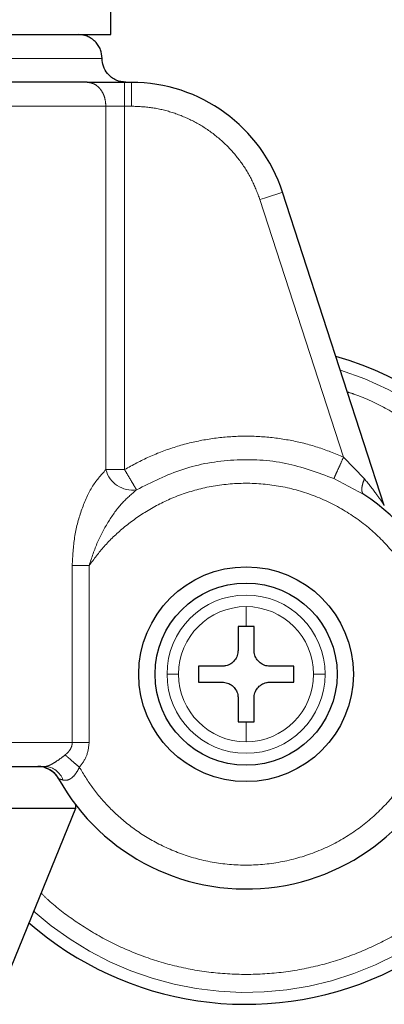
# Model space of a CAD drawing. Header units: millimetres. Extents: x 31 to 245, y 68 to 148.
# Tile 42 of 72: x 165.248 to 166.044, y 67.535 to 69.682. Entities that reach past the tile are written whole.
import ezdxf

# ---------------------------------------------------------------- set-up
doc = ezdxf.new("R2010")
doc.units = ezdxf.units.MM
doc.linetypes.add('PHANTOM', pattern=[12.7, 6.35, -1.27, 1.27, -1.27, 1.27, -1.27])

msp = doc.modelspace()

# ---------------------------------------------------------------- linework, layer by layer
at = {"color": 7, "linetype": 'Continuous', "lineweight": 25}
for p, q in [((165.4471, 69.6498), (165.4471, 69.7613)), ((163.8509, 69.6498), (165.4471, 69.6498)), ((165.4769, 69.5457), (165.4918, 69.5457)), ((166.0437, 68.6229), (165.8218, 69.3059)), ((165.7421, 68.3589), (165.7247, 68.3589)), ((165.7247, 68.3589), (165.7247, 68.3068)), ((165.7594, 68.3589), (165.7421, 68.3589)), ((165.7594, 68.3068), (165.7594, 68.3589)), ((165.69, 68.2721), (165.638, 68.2721)), ((165.638, 68.2721), (165.638, 68.2374)), ((165.8462, 68.2721), (165.7941, 68.2721)), ((165.8462, 68.2374), (165.8462, 68.2721)), ((165.638, 68.2374), (165.69, 68.2374)), ((165.7941, 68.2374), (165.8462, 68.2374)), ((165.7247, 68.2027), (165.7247, 68.1507)), ((165.7594, 68.1507), (165.7594, 68.2027)), ((165.7247, 68.1507), (165.7421, 68.1507)), ((165.7421, 68.1507), (165.7594, 68.1507)), ((165.3696, 67.9707), (165.3696, 67.9622)), ((165.3696, 67.9622), (163.8335, 67.9622)), ((165.3696, 67.9622), (165.2286, 67.6152))]:
    msp.add_line(p, q, dxfattribs=at)
at = {"color": 8, "linetype": 'PHANTOM', "lineweight": 18}
for p, q in [((164.649, 69.5977), (165.428, 69.5977)), ((165.4769, 69.5457), (165.4769, 69.4936)), ((165.4918, 69.5457), (165.4918, 69.4936)), ((164.5989, 69.4936), (165.4362, 69.4936)), ((165.4362, 69.4936), (165.4362, 68.701)), ((165.4769, 69.4936), (165.4362, 69.4936)), ((165.4769, 68.701), (165.4769, 69.4936)), ((165.4918, 69.4936), (165.4769, 69.4936)), ((165.9548, 68.7283), (165.7723, 69.2898)), ((166.0004, 68.681), (165.9548, 68.7283)), ((165.4362, 68.701), (165.4769, 68.701)), ((165.9337, 68.6814), (165.9992, 68.6464)), ((165.3628, 68.4918), (165.3628, 68.1056)), ((165.3997, 68.4918), (165.3628, 68.4918)), ((165.3997, 68.1056), (165.3997, 68.4918)), ((165.7421, 68.4021), (165.7421, 68.3589)), ((165.7421, 68.1507), (165.7421, 68.1075)), ((165.3628, 68.1056), (164.649, 68.1056)), ((165.3628, 68.1056), (165.3997, 68.1056))]:
    msp.add_line(p, q, dxfattribs=at)
at = {"color": 8, "linetype": 'PHANTOM', "lineweight": 18, "flags": 128}
msp.add_lwpolyline([(165.7723, 69.2898), (165.782, 69.2929), (165.7913, 69.296), (165.7998, 69.2987), (165.8073, 69.3012), (165.8135, 69.3032), (165.8181, 69.3047), (165.8209, 69.3056), (165.8218, 69.3059)], dxfattribs=at)
at = {"color": 7, "linetype": 'Continuous', "lineweight": 25}
for radius in [0.2342, 0.1987]:
    msp.add_circle((165.7421, 68.2548), radius, dxfattribs=at)
for centre, radius, start, end in [((165.4918, 69.1986), 0.347, 18, 90), ((165.7421, 68.2548), 0.72, 0, 74.1888), ((165.7421, 68.2548), 0.4685, 209.1217, 56.7142), ((165.7421, 68.2548), 0.72, 228.7799, 0), ((165.2874, 68.0015), 0.0521, 29.1217, 90)]:
    msp.add_arc(centre, radius, start, end, dxfattribs=at)
at = {"color": 8, "linetype": 'PHANTOM', "lineweight": 18}
for centre, radius, start, end in [((165.7421, 68.2548), 0.6941, 0, 72.7462), ((165.4938, 68.7155), 0.0593, 194.1099, 279.1065), ((165.7421, 68.2548), 0.1725, 360, 180), ((165.7421, 68.2548), 0.1473, 90, 180), ((165.7421, 68.2548), 0.1473, 0, 90), ((165.7421, 68.2548), 0.6941, 227.9991, 0), ((165.7421, 68.2548), 0.1725, 180, 360), ((165.7421, 68.2548), 0.1473, 180, 270), ((165.7421, 68.2548), 0.1473, 270, 0), ((165.3014, 68.0102), 0.0434, 18.5501, 87.0789)]:
    msp.add_arc(centre, radius, start, end, dxfattribs=at)
at = {"color": 7, "linetype": 'Continuous', "lineweight": 25}
for points, knots in [([(165.428, 69.5977), (165.4273, 69.6043), (165.4263, 69.6143), (165.4198, 69.6264), (165.4131, 69.6348), (165.4047, 69.6415), (165.3926, 69.648), (165.3825, 69.6491), (165.376, 69.6498)], [0, 0, 0, 0, 0.239458, 0.368364, 0.5, 0.631642, 0.760549, 1, 1, 1, 1]), ([(165.4801, 69.5457), (165.4727, 69.5466), (165.4574, 69.5485), (165.4399, 69.5626), (165.4297, 69.5801), (165.4286, 69.592), (165.428, 69.5977)], [0, 0, 0, 0, 0.270267, 0.562432, 0.789739, 1, 1, 1, 1]), ([(165.3955, 69.5457), (165.3716, 69.5457), (165.3234, 69.5457), (165.2384, 69.5457), (165.1446, 69.5457), (165.0428, 69.5457), (164.9353, 69.5457), (164.8244, 69.5457), (164.7127, 69.5457), (164.6383, 69.5457), (164.6015, 69.5457)], [0, 0, 0, 0, 0.121921, 0.246443, 0.372763, 0.5, 0.627237, 0.753556, 0.878079, 1, 1, 1, 1]), ([(165.3955, 69.5457), (165.4007, 69.5457), (165.4112, 69.5457), (165.4314, 69.5457), (165.4536, 69.5457), (165.4692, 69.5457), (165.4769, 69.5457)], [0, 0, 0, 0, 0.246821, 0.499999, 0.753184, 1, 1, 1, 1]), ([(165.7247, 68.3068), (165.7244, 68.303), (165.7236, 68.2952), (165.7176, 68.2848), (165.7089, 68.277), (165.6991, 68.2727), (165.6927, 68.2723), (165.69, 68.2721)], [0, 0, 0, 0, 0.21418, 0.428389, 0.641869, 0.85505, 1, 1, 1, 1]), ([(165.7941, 68.2721), (165.7902, 68.2725), (165.7825, 68.2733), (165.7721, 68.2792), (165.7643, 68.288), (165.76, 68.2977), (165.7596, 68.3042), (165.7594, 68.3068)], [0, 0, 0, 0, 0.21418, 0.42839, 0.641868, 0.855041, 1, 1, 1, 1]), ([(165.69, 68.2374), (165.6939, 68.2371), (165.7017, 68.2363), (165.7121, 68.2303), (165.7199, 68.2216), (165.7241, 68.2118), (165.7246, 68.2054), (165.7247, 68.2027)], [0, 0, 0, 0, 0.21418, 0.428391, 0.641872, 0.855043, 1, 1, 1, 1]), ([(165.7594, 68.2027), (165.7598, 68.2066), (165.7606, 68.2144), (165.7665, 68.2248), (165.7753, 68.2326), (165.785, 68.2368), (165.7915, 68.2373), (165.7941, 68.2374)], [0, 0, 0, 0, 0.214176, 0.428382, 0.641874, 0.855031, 1, 1, 1, 1]), ([(164.649, 68.0535), (164.6885, 68.0535), (164.768, 68.0535), (164.8862, 68.0535), (165.0016, 68.0535), (165.1113, 68.0535), (165.2136, 68.0535), (165.2738, 68.0535), (165.3036, 68.0535)], [0, 0, 0, 0, 0.164147, 0.330858, 0.499098, 0.667586, 0.834905, 1, 1, 1, 1]), ([(165.3008, 68.0518), (165.3041, 68.0507), (165.3108, 68.0484), (165.3198, 68.0426), (165.3275, 68.0354), (165.3312, 68.0296), (165.333, 68.0268)], [0, 0, 0, 0, 0.252863, 0.507031, 0.757584, 1, 1, 1, 1])]:
    msp.add_open_spline(points, degree=3, knots=knots, dxfattribs=at)
at = {"color": 8, "linetype": 'PHANTOM', "lineweight": 18}
for points, knots in [([(165.4362, 69.4936), (165.4357, 69.5002), (165.4348, 69.5102), (165.4298, 69.5223), (165.4245, 69.5307), (165.418, 69.5374), (165.4085, 69.5439), (165.4006, 69.545), (165.3955, 69.5457)], [0, 0, 0, 0, 0.239456, 0.368363, 0.499999, 0.631649, 0.760554, 1, 1, 1, 1]), ([(165.7723, 69.2898), (165.7671, 69.3036), (165.7566, 69.3319), (165.7325, 69.3711), (165.7022, 69.4072), (165.6659, 69.4383), (165.6252, 69.4632), (165.5815, 69.4809), (165.5367, 69.4917), (165.5066, 69.493), (165.4918, 69.4936)], [0, 0, 0, 0, 0.119582, 0.243689, 0.37101, 0.500001, 0.62899, 0.756311, 0.880419, 1, 1, 1, 1]), ([(165.9634, 68.8702), (165.9687, 68.8686), (165.9989, 68.8592), (166.0501, 68.8338), (166.1151, 68.7949), (166.1728, 68.7497), (166.2232, 68.7008), (166.2705, 68.644), (166.3124, 68.5798), (166.3471, 68.5092), (166.3747, 68.4305), (166.3934, 68.3458), (166.3958, 68.2838), (166.3969, 68.2548)], [0, 0, 0, 0, 0.0208329, 0.1181412, 0.2126398, 0.3038442, 0.3913858, 0.475011, 0.5796867, 0.6774795, 0.7685032, 0.8913859, 1, 1, 1, 1]), ([(165.4769, 68.701), (165.4946, 68.7107), (165.5305, 68.7304), (165.5886, 68.7519), (165.6496, 68.7669), (165.7125, 68.7743), (165.7757, 68.7741), (165.838, 68.7661), (165.8982, 68.7514), (165.9361, 68.7359), (165.9548, 68.7283)], [0, 0, 0, 0, 0.121853, 0.246366, 0.372712, 0.500001, 0.627288, 0.753634, 0.878147, 1, 1, 1, 1]), ([(165.5031, 68.6569), (165.5361, 68.6735), (165.603, 68.7073), (165.7152, 68.7258), (165.8289, 68.7202), (165.8991, 68.6942), (165.9337, 68.6814)], [0, 0, 0, 0, 0.246379, 0.499999, 0.753621, 1, 1, 1, 1]), ([(165.9548, 68.7283), (165.9524, 68.7229), (165.9474, 68.7118), (165.9407, 68.697), (165.9357, 68.6858), (165.9344, 68.6829), (165.9337, 68.6814)], [0, 0, 0, 0, 0.242148, 0.500007, 0.757865, 1, 1, 1, 1]), ([(165.4362, 68.701), (165.4255, 68.689), (165.404, 68.6649), (165.3814, 68.6118), (165.3659, 68.5537), (165.3638, 68.5125), (165.3628, 68.4918)], [0, 0, 0, 0, 0.2501239, 0.4993317, 0.749126, 1, 1, 1, 1]), ([(165.5031, 68.6569), (165.5024, 68.6582), (165.5007, 68.661), (165.4944, 68.6716), (165.4862, 68.6855), (165.4799, 68.6959), (165.4769, 68.701)], [0, 0, 0, 0, 0.242432, 0.50039, 0.758139, 1, 1, 1, 1]), ([(166.0004, 68.681), (165.9989, 68.677), (165.9958, 68.6689), (165.9943, 68.6586), (165.9952, 68.6504), (165.9979, 68.6477), (165.9992, 68.6464)], [0, 0, 0, 0, 0.244992, 0.499996, 0.755003, 1, 1, 1, 1]), ([(166.0437, 68.6229), (166.0436, 68.6231), (166.0434, 68.6234), (166.0412, 68.6266), (166.0358, 68.6346), (166.0226, 68.6533), (166.0093, 68.6699), (166.0004, 68.681)], [0, 0, 0, 0, 0.058926, 0.12502, 0.250212, 0.500597, 1, 1, 1, 1]), ([(165.3785, 68.0518), (165.3877, 68.0367), (165.4068, 68.0052), (165.4447, 67.9613), (165.4917, 67.9199), (165.5484, 67.884), (165.6141, 67.8563), (165.687, 67.8397), (165.764, 67.8365), (165.8414, 67.8479), (165.9152, 67.8734), (165.9817, 67.9114), (166.0382, 67.959), (166.0833, 68.0129), (166.1169, 68.0697), (166.1397, 68.1266), (166.1532, 68.1816), (166.1591, 68.2347), (166.1583, 68.2881), (166.1502, 68.3441), (166.1329, 68.403), (166.1049, 68.4628), (166.0652, 68.5208), (166.0135, 68.5736), (165.9509, 68.6178), (165.88, 68.6503), (165.804, 68.669), (165.727, 68.6732), (165.6529, 68.6637), (165.5849, 68.6425), (165.525, 68.6121), (165.4743, 68.5754), (165.4324, 68.5355), (165.4103, 68.5059), (165.3997, 68.4918)], [0, 0, 0, 0, 0.0246258, 0.0514546, 0.0805019, 0.1116879, 0.1448103, 0.1795307, 0.2153766, 0.2517693, 0.2880766, 0.3236735, 0.3580063, 0.3906364, 0.4212631, 0.4497185, 0.4759511, 0.4999982, 0.5240599, 0.5503076, 0.5787781, 0.6094189, 0.6420622, 0.676405, 0.7120087, 0.7483188, 0.7847099, 0.8205498, 0.8552607, 0.8883711, 0.9195432, 0.9485755, 0.9753891, 1, 1, 1, 1]), ([(165.3997, 68.4918), (165.4053, 68.509), (165.4164, 68.5428), (165.4412, 68.5883), (165.4696, 68.6283), (165.4922, 68.6475), (165.5031, 68.6569)], [0, 0, 0, 0, 0.2650145, 0.521285, 0.7668806, 1, 1, 1, 1]), ([(166.3969, 68.2548), (166.3964, 68.2354), (166.3954, 68.1954), (166.3866, 68.1339), (166.3712, 68.0688), (166.347, 68.0004), (166.3125, 67.9297), (166.2705, 67.8655), (166.2232, 67.8088), (166.1728, 67.7598), (166.115, 67.7148), (166.0503, 67.6753), (165.9793, 67.6428), (165.9033, 67.6184), (165.8236, 67.6034), (165.7421, 67.5983), (165.6605, 67.6034), (165.5809, 67.6184), (165.5049, 67.6428), (165.4338, 67.6752), (165.3694, 67.7151), (165.3231, 67.7495), (165.3002, 67.7723), (165.2947, 67.7778)], [0, 0, 0, 0, 0.038195, 0.078918, 0.122126, 0.170129, 0.221695, 0.276885, 0.320981, 0.367142, 0.415234, 0.465063, 0.516374, 0.568856, 0.622149, 0.675855, 0.729562, 0.782855, 0.835337, 0.886648, 0.936477, 0.984569, 1, 1, 1, 1]), ([(165.5948, 68.2548), (165.5916, 68.2548), (165.5853, 68.2548), (165.5756, 68.2548), (165.5718, 68.2548), (165.5696, 68.2548)], [0, 0, 0, 0, 0.276679, 0.562546, 1, 1, 1, 1]), ([(165.9146, 68.2548), (165.9133, 68.2548), (165.9107, 68.2548), (165.9024, 68.2548), (165.8943, 68.2548), (165.8894, 68.2548)], [0, 0, 0, 0, 0.276712, 0.562568, 1, 1, 1, 1]), ([(165.3473, 68.0787), (165.3495, 68.0806), (165.3538, 68.0843), (165.3588, 68.0909), (165.3621, 68.098), (165.3626, 68.1031), (165.3628, 68.1056)], [0, 0, 0, 0, 0.276693, 0.532909, 0.771969, 1, 1, 1, 1]), ([(165.3785, 68.0518), (165.3845, 68.0598), (165.3964, 68.0758), (165.3986, 68.0957), (165.3997, 68.1056)], [0, 0, 0, 0, 0.500871, 1, 1, 1, 1]), ([(165.3036, 68.0535), (165.3047, 68.0536), (165.3069, 68.0538), (165.3112, 68.0552), (165.3162, 68.0575), (165.3238, 68.0617), (165.3347, 68.0689), (165.343, 68.0753), (165.3473, 68.0787)], [0, 0, 0, 0, 0.118389, 0.234245, 0.350612, 0.469009, 0.720984, 1, 1, 1, 1]), ([(165.3473, 68.0787), (165.3493, 68.077), (165.3533, 68.0736), (165.361, 68.0669), (165.3695, 68.0595), (165.3755, 68.0544), (165.3785, 68.0518)], [0, 0, 0, 0, 0.246724, 0.499995, 0.753275, 1, 1, 1, 1]), ([(165.3426, 68.024), (165.3457, 68.0235), (165.3504, 68.0228), (165.3571, 68.0255), (165.3637, 68.0298), (165.3716, 68.0384), (165.3761, 68.0472), (165.3785, 68.0518)], [0, 0, 0, 0, 0.249006, 0.369445, 0.488634, 0.733656, 1, 1, 1, 1]), ([(165.3328, 68.0268), (165.333, 68.0268), (165.3332, 68.0267), (165.3358, 68.026), (165.3399, 68.0248), (165.3426, 68.024)], [0, 0, 0, 0, 0.243937, 0.491194, 1, 1, 1, 1])]:
    msp.add_open_spline(points, degree=3, knots=knots, dxfattribs=at)

doc.saveas('drawing.dxf')
